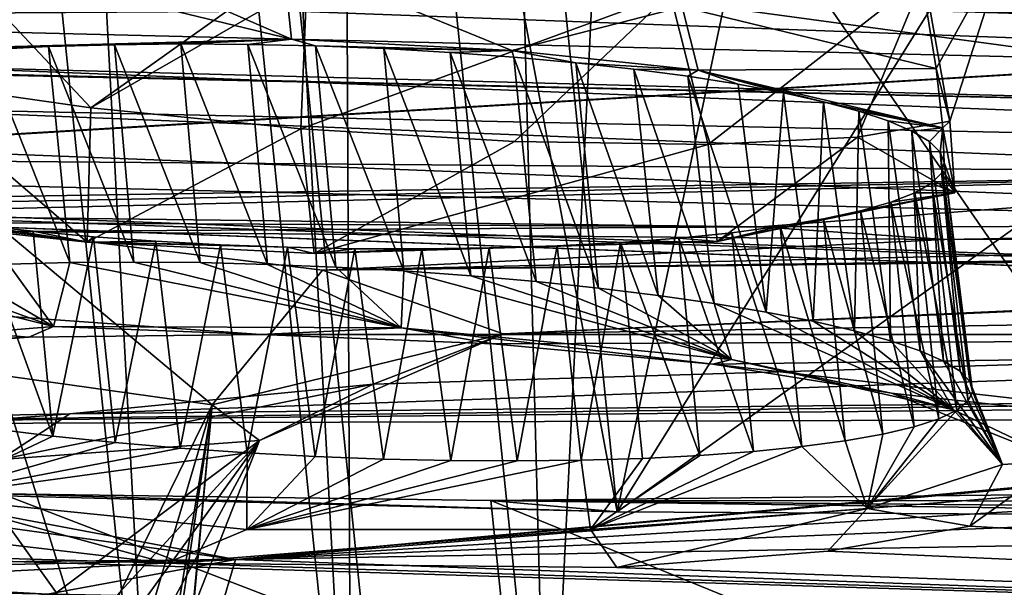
# Model space of a CAD drawing. Header units: metres. Extents: x -147 to 294, y -23 to 81.
# Tile 139 of 256: x 208.17 to 211.32, y 5.69 to 7.5. Entities that reach past the tile are written whole.
import ezdxf

# ---------------------------------------------------------------- set-up
doc = ezdxf.new("R2010")
doc.units = ezdxf.units.M
doc.layers.add('solid_AVA_153', color=7, linetype='CONTINUOUS')

msp = doc.modelspace()

# ---------------------------------------------------------------- linework, layer by layer
at = {"layer": 'solid_AVA_153'}
for points in [[(210.485992, 17.565121, 267.092926), (214.1241, 17.784563, 267.898804), (213.349136, 4.857448, 264.523773)], [(206.91275, 17.6693, 270.939789), (207.975296, 7.126532, 267.863281), (222.109406, 7.973817, 270.554962)], [(209.518448, 17.511387, 266.856689), (210.485992, 17.565121, 267.092926), (209.857651, 4.68863, 263.687286)], [(210.485992, 17.565121, 267.092926), (213.349136, 4.857448, 264.523773), (209.857651, 4.68863, 263.687286)], [(209.200348, 11.07071, 265.147034), (209.518448, 17.511387, 266.856689), (209.857651, 4.68863, 263.687286)], [(207.916458, 17.42231, 266.441895), (208.542435, 17.456726, 266.608337), (209.22963, 4.661499, 263.523224)], [(209.22963, 4.661499, 263.523224), (208.542435, 17.456726, 266.608337), (209.200348, 11.07071, 265.147034)], [(207.916458, 17.42231, 266.441895), (208.603088, 4.635914, 263.353302), (207.291779, 17.388544, 266.270386)], [(207.916458, 17.42231, 266.441895), (209.22963, 4.661499, 263.523224), (208.603088, 4.635914, 263.353302)], [(207.291779, 17.388544, 266.270386), (208.603088, 4.635914, 263.353302), (200.473083, 4.58493, 259.966278)], [(208.91925, 12.12389, 263.249237), (206.57489, 6.023056, 260.103271), (208.397827, 12.134464, 262.973785)], [(207.616394, 12.112623, 262.536255), (208.397827, 12.134464, 262.973785), (206.57489, 6.023056, 260.103271)], [(208.91925, 12.12389, 263.249237), (210.078873, 5.931274, 262.041626), (206.57489, 6.023056, 260.103271)], [(209.443634, 12.114841, 263.519623), (210.078873, 5.931274, 262.041626), (208.91925, 12.12389, 263.249237)], [(211.219727, 11.343479, 264.170929), (210.078873, 5.931274, 262.041626), (209.443634, 12.114841, 263.519623)], [(211.219727, 11.343479, 264.170929), (213.011871, 10.641547, 264.778595), (210.078873, 5.931274, 262.041626)], [(209.200348, 11.07071, 265.147034), (209.857651, 4.68863, 263.687286), (209.22963, 4.661499, 263.523224)], [(213.359482, 8.275741, 264.258545), (210.078873, 5.931274, 262.041626), (213.011871, 10.641547, 264.778595)], [(213.011871, 10.641547, 264.778595), (210.885132, 10.531637, 264.298706), (212.596954, 4.874159, 263.250824)], [(210.885132, 10.531637, 264.298706), (208.7677, 10.432701, 263.776947), (212.596954, 4.874159, 263.250824)], [(200.681549, 10.346889, 260.555847), (209.356186, 4.718494, 262.470093), (208.7677, 10.432701, 263.776947)], [(208.7677, 10.432701, 263.776947), (209.356186, 4.718494, 262.470093), (212.596954, 4.874159, 263.250824)], [(200.681549, 10.346889, 260.555847), (201.245712, 4.63292, 259.237183), (209.356186, 4.718494, 262.470093)], [(207.205582, 8.539652, 214.463821), (214.191162, 8.646174, 213.174728), (218.137177, 7.322718, 219.533096)], [(208.205078, 8.287178, 215.437988), (207.205582, 8.539652, 214.463821), (218.137177, 7.322718, 219.533096)], [(208.205078, 8.287178, 215.437988), (218.137177, 7.322718, 219.533096), (217.574936, 7.338714, 219.41893)], [(208.431274, 7.980337, 216.848099), (208.205078, 8.287178, 215.437988), (217.574936, 7.338714, 219.41893)], [(213.359482, 8.275741, 264.258545), (213.707169, 5.910034, 263.738312), (210.078873, 5.931274, 262.041626)], [(207.759125, 7.745343, 218.119354), (208.431274, 7.980337, 216.848099), (217.574936, 7.338714, 219.41893)], [(207.871536, 7.121354, 267.835388), (222.109406, 7.973817, 270.554962), (207.975296, 7.126532, 267.863281)], [(207.871536, 7.121354, 267.835388), (208.613525, 4.731542, 266.393921), (222.109406, 7.973817, 270.554962)], [(222.631927, 5.539927, 269.080383), (222.109406, 7.973817, 270.554962), (208.613525, 4.731542, 266.393921)], [(210.28685, 7.544657, 225.376541), (211.097595, 7.347083, 226.39183), (211.002945, 7.934401, 226.07077)], [(211.097595, 7.347083, 226.39183), (211.329712, 7.767159, 227.179321), (211.002945, 7.934401, 226.07077)], [(211.382004, 7.913745, 228.128357), (210.432037, 7.540394, 232.711121), (212.781616, 7.222059, 234.943909)], [(217.574936, 7.338714, 219.41893), (216.157761, 7.267313, 219.747482), (199.36293, 7.889551, 219.927658)], [(200.218781, 7.657107, 220.776886), (199.36293, 7.889551, 219.927658), (216.157761, 7.267313, 219.747482)], [(206.447891, 7.669873, 218.77565), (217.574936, 7.338714, 219.41893), (199.36293, 7.889551, 219.927658)], [(207.825714, 7.831756, 229.481918), (208.398071, 7.221528, 229.26535), (207.785431, 7.309487, 228.991806)], [(209.093063, 7.71727, 229.728012), (208.398071, 7.221528, 229.26535), (207.825714, 7.831756, 229.481918)], [(211.1409, 7.179682, 227.715912), (211.059097, 7.642534, 228.325684), (211.329712, 7.767159, 227.179321)], [(211.097595, 7.347083, 226.39183), (211.1409, 7.179682, 227.715912), (211.329712, 7.767159, 227.179321)], [(206.447891, 7.669873, 218.77565), (207.759125, 7.745343, 218.119354), (217.574936, 7.338714, 219.41893)], [(207.709259, 7.762966, 225.513733), (207.752472, 7.40695, 225.437088), (209.038818, 7.441642, 224.976791)], [(208.330887, 7.750233, 225.168472), (207.709259, 7.762966, 225.513733), (209.038818, 7.441642, 224.976791)], [(208.330887, 7.750233, 225.168472), (209.038818, 7.441642, 224.976791), (209.011169, 7.704135, 225.031937)], [(209.087311, 7.618335, 229.608826), (208.398071, 7.221528, 229.26535), (209.093063, 7.71727, 229.728012)], [(209.011169, 7.704135, 225.031937), (209.038818, 7.441642, 224.976791), (209.742752, 7.405471, 225.069824)], [(210.28685, 7.544657, 225.376541), (209.011169, 7.704135, 225.031937), (209.742752, 7.405471, 225.069824)], [(200.218781, 7.657107, 220.776886), (216.157761, 7.267313, 219.747482), (215.200211, 7.061066, 220.83757)], [(200.491837, 7.373626, 222.16098), (200.218781, 7.657107, 220.776886), (215.200211, 7.061066, 220.83757)], [(210.369751, 7.105241, 228.853317), (210.247833, 7.587339, 229.21582), (211.059097, 7.642534, 228.325684)], [(210.846054, 7.12783, 228.342865), (210.369751, 7.105241, 228.853317), (211.059097, 7.642534, 228.325684)], [(211.1409, 7.179682, 227.715912), (210.846054, 7.12783, 228.342865), (211.059097, 7.642534, 228.325684)], [(209.087311, 7.618335, 229.608826), (209.068985, 7.155028, 229.338333), (208.398071, 7.221528, 229.26535)], [(210.247833, 7.587339, 229.21582), (209.068985, 7.155028, 229.338333), (209.087311, 7.618335, 229.608826)], [(209.75058, 7.114283, 229.199982), (209.068985, 7.155028, 229.338333), (210.247833, 7.587339, 229.21582)], [(210.369751, 7.105241, 228.853317), (209.75058, 7.114283, 229.199982), (210.247833, 7.587339, 229.21582)], [(203.461639, 7.560935, 234.247452), (202.789398, 7.490273, 234.993439), (210.432037, 7.540394, 232.711121)], [(202.789398, 7.490273, 234.993439), (212.781616, 7.222059, 234.943909), (210.432037, 7.540394, 232.711121)], [(210.28685, 7.544657, 225.376541), (209.742752, 7.405471, 225.069824), (210.337799, 7.341916, 225.356415)], [(210.28685, 7.544657, 225.376541), (210.337799, 7.341916, 225.356415), (211.097595, 7.347083, 226.39183)], [(200.853607, 7.494088, 235.718567), (200.343933, 7.113764, 238.669327), (212.796982, 7.013121, 236.658264)], [(200.853607, 7.494088, 235.718567), (212.796982, 7.013121, 236.658264), (212.781616, 7.222059, 234.943909)], [(201.84787, 7.466095, 235.52095), (200.853607, 7.494088, 235.718567), (212.781616, 7.222059, 234.943909)], [(202.789398, 7.490273, 234.993439), (201.84787, 7.466095, 235.52095), (212.781616, 7.222059, 234.943909)], [(209.038818, 7.441642, 224.976791), (207.752472, 7.40695, 225.437088), (208.473618, 7.423414, 225.190643)], [(207.752472, 7.40695, 225.437088), (208.262787, 7.417318, 225.268692), (208.473618, 7.423414, 225.190643)], [(208.473618, 7.423414, 225.190643), (208.262787, 7.417318, 225.268692), (208.535507, 6.72912, 225.014603)], [(209.038818, 7.441642, 224.976791), (208.473618, 7.423414, 225.190643), (208.685684, 7.425866, 225.135147)], [(208.685684, 7.425866, 225.135147), (208.473618, 7.423414, 225.190643), (208.746933, 6.727209, 224.957764)], [(208.473618, 7.423414, 225.190643), (208.535507, 6.72912, 225.014603), (208.746933, 6.727209, 224.957764)], [(209.038818, 7.441642, 224.976791), (208.685684, 7.425866, 225.135147), (208.898941, 7.424666, 225.102234)], [(208.685684, 7.425866, 225.135147), (208.746933, 6.727209, 224.957764), (208.962662, 6.721842, 224.923035)], [(208.898941, 7.424666, 225.102234), (208.685684, 7.425866, 225.135147), (208.962662, 6.721842, 224.923035)], [(209.038818, 7.441642, 224.976791), (208.898941, 7.424666, 225.102234), (209.115967, 7.41964, 225.092499)], [(208.898941, 7.424666, 225.102234), (208.962662, 6.721842, 224.923035), (209.180496, 6.712975, 224.910858)], [(209.115967, 7.41964, 225.092499), (208.898941, 7.424666, 225.102234), (209.180496, 6.712975, 224.910858)], [(209.742752, 7.405471, 225.069824), (209.038818, 7.441642, 224.976791), (209.115967, 7.41964, 225.092499)], [(207.752472, 7.40695, 225.437088), (208.059875, 7.406862, 225.372223), (208.262787, 7.417318, 225.268692)], [(208.262787, 7.417318, 225.268692), (208.059875, 7.406862, 225.372223), (208.330627, 6.727586, 225.093002)], [(208.059875, 7.406862, 225.372223), (208.135345, 6.722515, 225.191849), (208.330627, 6.727586, 225.093002)], [(208.262787, 7.417318, 225.268692), (208.330627, 6.727586, 225.093002), (208.535507, 6.72912, 225.014603)], [(209.115967, 7.41964, 225.092499), (209.180496, 6.712975, 224.910858), (209.397888, 6.700734, 224.921249)], [(209.334091, 7.410972, 225.105392), (209.115967, 7.41964, 225.092499), (209.397888, 6.700734, 224.921249)], [(209.742752, 7.405471, 225.069824), (209.115967, 7.41964, 225.092499), (209.334091, 7.410972, 225.105392)], [(209.334091, 7.410972, 225.105392), (209.397888, 6.700734, 224.921249), (209.612015, 6.685398, 224.953888)], [(209.545502, 7.399175, 225.139313), (209.334091, 7.410972, 225.105392), (209.612015, 6.685398, 224.953888)], [(209.742752, 7.405471, 225.069824), (209.334091, 7.410972, 225.105392), (209.545502, 7.399175, 225.139313)], [(209.742752, 7.405471, 225.069824), (209.545502, 7.399175, 225.139313), (209.749329, 7.384165, 225.194839)], [(209.545502, 7.399175, 225.139313), (209.612015, 6.685398, 224.953888), (209.819748, 6.667166, 225.00824)], [(209.749329, 7.384165, 225.194839), (209.545502, 7.399175, 225.139313), (209.819748, 6.667166, 225.00824)], [(209.742752, 7.405471, 225.069824), (209.749329, 7.384165, 225.194839), (209.946411, 7.366023, 225.271408)], [(210.337799, 7.341916, 225.356415), (209.742752, 7.405471, 225.069824), (209.946411, 7.366023, 225.271408)], [(199.85556, 7.176807, 223.485275), (200.491837, 7.373626, 222.16098), (215.078384, 6.80162, 222.256088)], [(200.491837, 7.373626, 222.16098), (215.200211, 7.061066, 220.83757), (215.078384, 6.80162, 222.256088)], [(209.749329, 7.384165, 225.194839), (209.819748, 6.667166, 225.00824), (210.019211, 6.646209, 225.083527)], [(209.946411, 7.366023, 225.271408), (209.749329, 7.384165, 225.194839), (210.019211, 6.646209, 225.083527)], [(209.946411, 7.366023, 225.271408), (210.019211, 6.646209, 225.083527), (210.209518, 6.622775, 225.178955)], [(210.1315, 7.345481, 225.365479), (209.946411, 7.366023, 225.271408), (210.209518, 6.622775, 225.178955)], [(210.337799, 7.341916, 225.356415), (209.946411, 7.366023, 225.271408), (210.1315, 7.345481, 225.365479)], [(210.1315, 7.345481, 225.365479), (210.209518, 6.622775, 225.178955), (210.389038, 6.597037, 225.293823)], [(210.304199, 7.322524, 225.477158), (210.1315, 7.345481, 225.365479), (210.389038, 6.597037, 225.293823)], [(210.337799, 7.341916, 225.356415), (210.1315, 7.345481, 225.365479), (210.304199, 7.322524, 225.477158)], [(210.337799, 7.341916, 225.356415), (210.304199, 7.322524, 225.477158), (210.464935, 7.297165, 225.606323)], [(211.097595, 7.347083, 226.39183), (210.337799, 7.341916, 225.356415), (211.118332, 7.158269, 226.365494)], [(210.337799, 7.341916, 225.356415), (210.464935, 7.297165, 225.606323), (210.60968, 7.270151, 225.749023)], [(210.337799, 7.341916, 225.356415), (210.60968, 7.270151, 225.749023), (210.738083, 7.241509, 225.905121)], [(211.118332, 7.158269, 226.365494), (210.337799, 7.341916, 225.356415), (210.738083, 7.241509, 225.905121)], [(211.097595, 7.347083, 226.39183), (211.118332, 7.158269, 226.365494), (211.1409, 7.179682, 227.715912)], [(207.785431, 7.309487, 228.991806), (208.386398, 6.792683, 229.132675), (207.805115, 6.855103, 228.847473)], [(207.785431, 7.309487, 228.991806), (208.398071, 7.221528, 229.26535), (208.386398, 6.792683, 229.132675)], [(210.304199, 7.322524, 225.477158), (210.389038, 6.597037, 225.293823), (210.554733, 6.569329, 225.426559)], [(210.464935, 7.297165, 225.606323), (210.304199, 7.322524, 225.477158), (210.554733, 6.569329, 225.426559)], [(210.60968, 7.270151, 225.749023), (210.464935, 7.297165, 225.606323), (210.554733, 6.569329, 225.426559)], [(210.60968, 7.270151, 225.749023), (210.554733, 6.569329, 225.426559), (210.704285, 6.540062, 225.575272)], [(210.738083, 7.241509, 225.905121), (210.60968, 7.270151, 225.749023), (210.704285, 6.540062, 225.575272)], [(210.738083, 7.241509, 225.905121), (210.704285, 6.540062, 225.575272), (210.836716, 6.50948, 225.738708)], [(210.850571, 7.211212, 226.074692), (210.738083, 7.241509, 225.905121), (210.836716, 6.50948, 225.738708)], [(211.118332, 7.158269, 226.365494), (210.738083, 7.241509, 225.905121), (210.850571, 7.211212, 226.074692)], [(208.398071, 7.221528, 229.26535), (209.068985, 7.155028, 229.338333), (208.386398, 6.792683, 229.132675)], [(210.850571, 7.211212, 226.074692), (210.836716, 6.50948, 225.738708), (210.951218, 6.477758, 225.915802)], [(210.944321, 7.1799, 226.254196), (210.850571, 7.211212, 226.074692), (210.951218, 6.477758, 225.915802)], [(211.118332, 7.158269, 226.365494), (210.850571, 7.211212, 226.074692), (210.944321, 7.1799, 226.254196)], [(199.85556, 7.176807, 223.485275), (215.797318, 6.590798, 223.449158), (199.687378, 7.160552, 223.645233)], [(199.85556, 7.176807, 223.485275), (215.078384, 6.80162, 222.256088), (215.797318, 6.590798, 223.449158)], [(211.1409, 7.179682, 227.715912), (211.157104, 6.950128, 227.666428), (210.846054, 7.12783, 228.342865)], [(210.944321, 7.1799, 226.254196), (210.951218, 6.477758, 225.915802), (211.046265, 6.44534, 226.103989)], [(211.019424, 7.147442, 226.444397), (210.944321, 7.1799, 226.254196), (211.046265, 6.44534, 226.103989)], [(211.118332, 7.158269, 226.365494), (210.944321, 7.1799, 226.254196), (211.019424, 7.147442, 226.444397)], [(211.1409, 7.179682, 227.715912), (211.118332, 7.158269, 226.365494), (211.157104, 6.950128, 227.666428)], [(216.438309, 6.523968, 223.849457), (217.153473, 6.497873, 224.030807), (199.687378, 7.160552, 223.645233)], [(208.94046, 6.497235, 224.581436), (199.687378, 7.160552, 223.645233), (217.153473, 6.497873, 224.030807)], [(215.797318, 6.590798, 223.449158), (216.438309, 6.523968, 223.849457), (199.687378, 7.160552, 223.645233)], [(208.94046, 6.497235, 224.581436), (208.200256, 6.488728, 224.773544), (199.687378, 7.160552, 223.645233)], [(207.56163, 6.442197, 225.18251), (199.687378, 7.160552, 223.645233), (208.200256, 6.488728, 224.773544)], [(209.068985, 7.155028, 229.338333), (209.110947, 6.756514, 229.232452), (208.386398, 6.792683, 229.132675)], [(209.75058, 7.114283, 229.199982), (209.110947, 6.756514, 229.232452), (209.068985, 7.155028, 229.338333)], [(211.118332, 7.158269, 226.365494), (211.019424, 7.147442, 226.444397), (211.075867, 7.113979, 226.644424)], [(211.019424, 7.147442, 226.444397), (211.046265, 6.44534, 226.103989), (211.120667, 6.412679, 226.300705)], [(211.075867, 7.113979, 226.644424), (211.019424, 7.147442, 226.444397), (211.120667, 6.412679, 226.300705)], [(211.118332, 7.158269, 226.365494), (211.075867, 7.113979, 226.644424), (211.110687, 7.080531, 226.848328)], [(211.118332, 7.158269, 226.365494), (211.110687, 7.080531, 226.848328), (211.123169, 7.04704, 227.056503)], [(211.157104, 6.950128, 227.666428), (211.118332, 7.158269, 226.365494), (211.123169, 7.04704, 227.056503)], [(206.515991, 6.912745, 238.255661), (212.796982, 7.013121, 236.658264), (200.343933, 7.113764, 238.669327)], [(207.29454, 4.67869, 266.032623), (208.613525, 4.731542, 266.393921), (207.871536, 7.121354, 267.835388)], [(210.369751, 7.105241, 228.853317), (209.110947, 6.756514, 229.232452), (209.75058, 7.114283, 229.199982)], [(210.846054, 7.12783, 228.342865), (210.398224, 6.794889, 228.772049), (210.369751, 7.105241, 228.853317)], [(210.846054, 7.12783, 228.342865), (211.157104, 6.950128, 227.666428), (210.398224, 6.794889, 228.772049)], [(211.075867, 7.113979, 226.644424), (211.120667, 6.412679, 226.300705), (211.173599, 6.380061, 226.504166)], [(211.110687, 7.080531, 226.848328), (211.075867, 7.113979, 226.644424), (211.173599, 6.380061, 226.504166)], [(210.369751, 7.105241, 228.853317), (210.398224, 6.794889, 228.772049), (209.110947, 6.756514, 229.232452)], [(211.110687, 7.080531, 226.848328), (211.173599, 6.380061, 226.504166), (211.204514, 6.347744, 226.712479)], [(211.123169, 7.04704, 227.056503), (211.110687, 7.080531, 226.848328), (211.204514, 6.347744, 226.712479)], [(211.114136, 7.013566, 227.268448), (211.123169, 7.04704, 227.056503), (211.213257, 6.316069, 226.923569)], [(211.157104, 6.950128, 227.666428), (211.123169, 7.04704, 227.056503), (211.114136, 7.013566, 227.268448)], [(211.123169, 7.04704, 227.056503), (211.204514, 6.347744, 226.712479), (211.213257, 6.316069, 226.923569)], [(206.515991, 6.912745, 238.255661), (206.939575, 6.899435, 238.269974), (212.796982, 7.013121, 236.658264)], [(206.939575, 6.899435, 238.269974), (207.346329, 6.880644, 238.337662), (212.796982, 7.013121, 236.658264)], [(207.346329, 6.880644, 238.337662), (210.535675, 6.841887, 238.208374), (212.796982, 7.013121, 236.658264)], [(210.535675, 6.841887, 238.208374), (213.716721, 6.845495, 238.093292), (212.796982, 7.013121, 236.658264)], [(211.082947, 6.981274, 227.476868), (211.114136, 7.013566, 227.268448), (211.199677, 6.285414, 227.134933)], [(211.157104, 6.950128, 227.666428), (211.114136, 7.013566, 227.268448), (211.082947, 6.981274, 227.476868)], [(211.114136, 7.013566, 227.268448), (211.213257, 6.316069, 226.923569), (211.199677, 6.285414, 227.134933)], [(211.0289, 6.950218, 227.681427), (211.082947, 6.981274, 227.476868), (211.163818, 6.25609, 227.34404)], [(211.157104, 6.950128, 227.666428), (211.082947, 6.981274, 227.476868), (211.0289, 6.950218, 227.681427)], [(211.082947, 6.981274, 227.476868), (211.199677, 6.285414, 227.134933), (211.163818, 6.25609, 227.34404)], [(210.398224, 6.794889, 228.772049), (211.157104, 6.950128, 227.666428), (210.738159, 6.866916, 228.255051)], [(211.157104, 6.950128, 227.666428), (210.85614, 6.892575, 228.073578), (210.738159, 6.866916, 228.255051)], [(211.157104, 6.950128, 227.666428), (210.952759, 6.920336, 227.882431), (210.85614, 6.892575, 228.073578)], [(210.952759, 6.920336, 227.882431), (211.0289, 6.950218, 227.681427), (211.106262, 6.228489, 227.548355)], [(211.157104, 6.950128, 227.666428), (211.0289, 6.950218, 227.681427), (210.952759, 6.920336, 227.882431)], [(211.0289, 6.950218, 227.681427), (211.163818, 6.25609, 227.34404), (211.106262, 6.228489, 227.548355)], [(210.85614, 6.892575, 228.073578), (210.952759, 6.920336, 227.882431), (211.027405, 6.202844, 227.746216)], [(210.952759, 6.920336, 227.882431), (211.106262, 6.228489, 227.548355), (211.027405, 6.202844, 227.746216)], [(210.738159, 6.866916, 228.255051), (210.85614, 6.892575, 228.073578), (210.927368, 6.17922, 227.936401)], [(210.85614, 6.892575, 228.073578), (211.027405, 6.202844, 227.746216), (210.927368, 6.17922, 227.936401)], [(207.738617, 6.856283, 238.459076), (210.535675, 6.841887, 238.208374), (207.346329, 6.880644, 238.337662)], [(208.124695, 6.826305, 238.635406), (210.535675, 6.841887, 238.208374), (207.738617, 6.856283, 238.459076)], [(207.805115, 6.855103, 228.847473), (208.386398, 6.792683, 229.132675), (208.031952, 6.847083, 228.850571)], [(210.398224, 6.794889, 228.772049), (210.738159, 6.866916, 228.255051), (210.599686, 6.843372, 228.426697)], [(210.599686, 6.843372, 228.426697), (210.738159, 6.866916, 228.255051), (210.807251, 6.157948, 228.116638)], [(210.738159, 6.866916, 228.255051), (210.927368, 6.17922, 227.936401), (210.807251, 6.157948, 228.116638)], [(208.785797, 6.273145, 240.387497), (208.124695, 6.826305, 238.635406), (207.754242, 6.418249, 239.246368)], [(208.031952, 6.847083, 228.850571), (208.276443, 6.172906, 228.796799), (208.086136, 6.196191, 228.701233)], [(208.031952, 6.847083, 228.850571), (208.213364, 6.82731, 228.941315), (208.276443, 6.172906, 228.796799)], [(208.386398, 6.792683, 229.132675), (208.213364, 6.82731, 228.941315), (208.031952, 6.847083, 228.850571)], [(211.125153, 6.801178, 238.507629), (210.535675, 6.841887, 238.208374), (208.124695, 6.826305, 238.635406)], [(209.138031, 6.703126, 239.529037), (211.125153, 6.801178, 238.507629), (208.124695, 6.826305, 238.635406)], [(208.785797, 6.273145, 240.387497), (209.138031, 6.703126, 239.529037), (208.124695, 6.826305, 238.635406)], [(208.213364, 6.82731, 228.941315), (208.406189, 6.809944, 229.015427), (208.276443, 6.172906, 228.796799)], [(208.386398, 6.792683, 229.132675), (208.406189, 6.809944, 229.015427), (208.213364, 6.82731, 228.941315)], [(210.398224, 6.794889, 228.772049), (210.599686, 6.843372, 228.426697), (210.444946, 6.822906, 228.581696)], [(210.444946, 6.822906, 228.581696), (210.599686, 6.843372, 228.426697), (210.668884, 6.139398, 228.284256)], [(211.125153, 6.801178, 238.507629), (213.716721, 6.845495, 238.093292), (210.535675, 6.841887, 238.208374)], [(210.599686, 6.843372, 228.426697), (210.807251, 6.157948, 228.116638), (210.668884, 6.139398, 228.284256)], [(211.125153, 6.801178, 238.507629), (213.909943, 6.828198, 238.251389), (213.716721, 6.845495, 238.093292)], [(211.125153, 6.801178, 238.507629), (214.118271, 6.813238, 238.393585), (213.909943, 6.828198, 238.251389)], [(208.406189, 6.809944, 229.015427), (208.475967, 6.152245, 228.872284), (208.276443, 6.172906, 228.796799)], [(208.386398, 6.792683, 229.132675), (208.605774, 6.795658, 229.069458), (208.406189, 6.809944, 229.015427)], [(208.386398, 6.792683, 229.132675), (208.812424, 6.784474, 229.103165), (208.605774, 6.795658, 229.069458)], [(208.386398, 6.792683, 229.132675), (209.025848, 6.776366, 229.116806), (208.812424, 6.784474, 229.103165)], [(208.386398, 6.792683, 229.132675), (209.110947, 6.756514, 229.232452), (209.025848, 6.776366, 229.116806)], [(208.406189, 6.809944, 229.015427), (208.605774, 6.795658, 229.069458), (208.475967, 6.152245, 228.872284)], [(208.605774, 6.795658, 229.069458), (208.683624, 6.134448, 228.926819), (208.475967, 6.152245, 228.872284)], [(208.605774, 6.795658, 229.069458), (208.812424, 6.784474, 229.103165), (208.683624, 6.134448, 228.926819)], [(210.398224, 6.794889, 228.772049), (209.670105, 6.774241, 229.019135), (209.110947, 6.756514, 229.232452)], [(209.138031, 6.703126, 239.529037), (214.118271, 6.813238, 238.393585), (211.125153, 6.801178, 238.507629)], [(214.943893, 6.779706, 238.759323), (214.118271, 6.813238, 238.393585), (209.138031, 6.703126, 239.529037)], [(210.398224, 6.794889, 228.772049), (209.886978, 6.780883, 228.940582), (209.670105, 6.774241, 229.019135)], [(209.715012, 6.499611, 241.309937), (220.912903, 6.692631, 241.171143), (216.556351, 6.799741, 238.783661)], [(209.715012, 6.499611, 241.309937), (216.556351, 6.799741, 238.783661), (215.865601, 6.77881, 238.875183)], [(210.398224, 6.794889, 228.772049), (210.08934, 6.791814, 228.837448), (209.886978, 6.780883, 228.940582)], [(210.08934, 6.791814, 228.837448), (209.963776, 6.096346, 228.789444), (209.886978, 6.780883, 228.940582)], [(210.08934, 6.791814, 228.837448), (210.15921, 6.10205, 228.690842), (209.963776, 6.096346, 228.789444)], [(210.08934, 6.791814, 228.837448), (210.275314, 6.805826, 228.717834), (210.343109, 6.111231, 228.572998)], [(210.398224, 6.794889, 228.772049), (210.275314, 6.805826, 228.717834), (210.08934, 6.791814, 228.837448)], [(210.08934, 6.791814, 228.837448), (210.343109, 6.111231, 228.572998), (210.15921, 6.10205, 228.690842)], [(210.275314, 6.805826, 228.717834), (210.444946, 6.822906, 228.581696), (210.513657, 6.123749, 228.437027)], [(210.398224, 6.794889, 228.772049), (210.444946, 6.822906, 228.581696), (210.275314, 6.805826, 228.717834)], [(210.275314, 6.805826, 228.717834), (210.513657, 6.123749, 228.437027), (210.343109, 6.111231, 228.572998)], [(210.444946, 6.822906, 228.581696), (210.668884, 6.139398, 228.284256), (210.513657, 6.123749, 228.437027)], [(208.812424, 6.784474, 229.103165), (208.897552, 6.119663, 228.959671), (208.683624, 6.134448, 228.926819)], [(208.812424, 6.784474, 229.103165), (209.025848, 6.776366, 229.116806), (208.897552, 6.119663, 228.959671)], [(209.025848, 6.776366, 229.116806), (209.114792, 6.108068, 228.970291), (208.897552, 6.119663, 228.959671)], [(209.025848, 6.776366, 229.116806), (209.24054, 6.771897, 229.107666), (209.114792, 6.108068, 228.970291)], [(209.110947, 6.756514, 229.232452), (209.24054, 6.771897, 229.107666), (209.025848, 6.776366, 229.116806)], [(209.110947, 6.756514, 229.232452), (209.670105, 6.774241, 229.019135), (209.454651, 6.77125, 229.074829)], [(209.110947, 6.756514, 229.232452), (209.454651, 6.77125, 229.074829), (209.24054, 6.771897, 229.107666)], [(209.24054, 6.771897, 229.107666), (209.332443, 6.099908, 228.958344), (209.114792, 6.108068, 228.970291)], [(214.943893, 6.779706, 238.759323), (209.138031, 6.703126, 239.529037), (215.865601, 6.77881, 238.875183)], [(209.138031, 6.703126, 239.529037), (209.715012, 6.499611, 241.309937), (215.865601, 6.77881, 238.875183)], [(209.24054, 6.771897, 229.107666), (209.454651, 6.77125, 229.074829), (209.332443, 6.099908, 228.958344)], [(209.454651, 6.77125, 229.074829), (209.547958, 6.095274, 228.923904), (209.332443, 6.099908, 228.958344)], [(209.454651, 6.77125, 229.074829), (209.670105, 6.774241, 229.019135), (209.547958, 6.095274, 228.923904)], [(209.670105, 6.774241, 229.019135), (209.759171, 6.094096, 228.867432), (209.547958, 6.095274, 228.923904)], [(209.670105, 6.774241, 229.019135), (209.886978, 6.780883, 228.940582), (209.759171, 6.094096, 228.867432)], [(209.886978, 6.780883, 228.940582), (209.963776, 6.096346, 228.789444), (209.759171, 6.094096, 228.867432)], [(208.535507, 6.72912, 225.014603), (208.330627, 6.727586, 225.093002), (209.388504, 6.518858, 224.778885)], [(208.746933, 6.727209, 224.957764), (208.535507, 6.72912, 225.014603), (209.388504, 6.518858, 224.778885)], [(207.781235, 6.701784, 225.445892), (207.62616, 6.686435, 225.598633), (208.278732, 6.523564, 224.955841)], [(207.951599, 6.713874, 225.30986), (207.781235, 6.701784, 225.445892), (208.278732, 6.523564, 224.955841)], [(208.135345, 6.722515, 225.191849), (207.951599, 6.713874, 225.30986), (208.278732, 6.523564, 224.955841)], [(208.135345, 6.722515, 225.191849), (208.278732, 6.523564, 224.955841), (208.330627, 6.727586, 225.093002)], [(208.330627, 6.727586, 225.093002), (208.278732, 6.523564, 224.955841), (209.388504, 6.518858, 224.778885)], [(208.962662, 6.721842, 224.923035), (208.746933, 6.727209, 224.957764), (209.388504, 6.518858, 224.778885)], [(208.785797, 6.273145, 240.387497), (209.715012, 6.499611, 241.309937), (209.138031, 6.703126, 239.529037)], [(209.180496, 6.712975, 224.910858), (208.962662, 6.721842, 224.923035), (209.388504, 6.518858, 224.778885)], [(209.397888, 6.700734, 224.921249), (209.180496, 6.712975, 224.910858), (209.388504, 6.518858, 224.778885)], [(209.397888, 6.700734, 224.921249), (209.388504, 6.518858, 224.778885), (210.443497, 6.4178, 225.158417)], [(209.612015, 6.685398, 224.953888), (209.397888, 6.700734, 224.921249), (210.443497, 6.4178, 225.158417)], [(207.62616, 6.686435, 225.598633), (207.414169, 6.452441, 225.664276), (208.278732, 6.523564, 224.955841)], [(209.299103, 6.339558, 242.902924), (208.330444, 6.243985, 243.965012), (220.912903, 6.692631, 241.171143)], [(215.647949, 6.322869, 243.599243), (220.912903, 6.692631, 241.171143), (208.330444, 6.243985, 243.965012)], [(209.715012, 6.499611, 241.309937), (209.299103, 6.339558, 242.902924), (220.912903, 6.692631, 241.171143)], [(209.819748, 6.667166, 225.00824), (209.612015, 6.685398, 224.953888), (210.443497, 6.4178, 225.158417)], [(210.019211, 6.646209, 225.083527), (209.819748, 6.667166, 225.00824), (210.443497, 6.4178, 225.158417)], [(210.209518, 6.622775, 225.178955), (210.019211, 6.646209, 225.083527), (210.443497, 6.4178, 225.158417)], [(210.389038, 6.597037, 225.293823), (210.209518, 6.622775, 225.178955), (210.443497, 6.4178, 225.158417)], [(210.389038, 6.597037, 225.293823), (210.443497, 6.4178, 225.158417), (211.152832, 6.257319, 226.022736)], [(210.554733, 6.569329, 225.426559), (210.389038, 6.597037, 225.293823), (211.152832, 6.257319, 226.022736)], [(210.704285, 6.540062, 225.575272), (210.554733, 6.569329, 225.426559), (211.152832, 6.257319, 226.022736)], [(210.836716, 6.50948, 225.738708), (210.704285, 6.540062, 225.575272), (211.152832, 6.257319, 226.022736)], [(207.414169, 6.452441, 225.664276), (208.200256, 6.488728, 224.773544), (208.278732, 6.523564, 224.955841)], [(208.278732, 6.523564, 224.955841), (208.200256, 6.488728, 224.773544), (208.94046, 6.497235, 224.581436)], [(209.388504, 6.518858, 224.778885), (208.278732, 6.523564, 224.955841), (208.94046, 6.497235, 224.581436)], [(209.388504, 6.518858, 224.778885), (208.94046, 6.497235, 224.581436), (209.681274, 6.468207, 224.624039)], [(209.388504, 6.518858, 224.778885), (209.681274, 6.468207, 224.624039), (210.384094, 6.40305, 224.901199)], [(210.443497, 6.4178, 225.158417), (209.388504, 6.518858, 224.778885), (210.384094, 6.40305, 224.901199)], [(210.951218, 6.477758, 225.915802), (210.836716, 6.50948, 225.738708), (211.152832, 6.257319, 226.022736)], [(207.414169, 6.452441, 225.664276), (207.56163, 6.442197, 225.18251), (208.200256, 6.488728, 224.773544)], [(208.785797, 6.273145, 240.387497), (208.936737, 6.159481, 241.953278), (209.715012, 6.499611, 241.309937)], [(208.936737, 6.159481, 241.953278), (209.299103, 6.339558, 242.902924), (209.715012, 6.499611, 241.309937)], [(209.681274, 6.468207, 224.624039), (208.94046, 6.497235, 224.581436), (217.153473, 6.497873, 224.030807)], [(210.384094, 6.40305, 224.901199), (209.681274, 6.468207, 224.624039), (217.153473, 6.497873, 224.030807)], [(210.384094, 6.40305, 224.901199), (217.153473, 6.497873, 224.030807), (218.821426, 5.443501, 231.114441)], [(211.046265, 6.44534, 226.103989), (210.951218, 6.477758, 225.915802), (211.152832, 6.257319, 226.022736)], [(208.211899, 5.534763, 239.839325), (207.754242, 6.418249, 239.246368), (207.951935, 5.569791, 239.583038)], [(208.408859, 5.504632, 240.11348), (207.754242, 6.418249, 239.246368), (208.211899, 5.534763, 239.839325)], [(208.785797, 6.273145, 240.387497), (207.754242, 6.418249, 239.246368), (208.408859, 5.504632, 240.11348)], [(210.443497, 6.4178, 225.158417), (210.384094, 6.40305, 224.901199), (210.954498, 6.310718, 225.375549)], [(211.152832, 6.257319, 226.022736), (210.443497, 6.4178, 225.158417), (210.954498, 6.310718, 225.375549)], [(211.046265, 6.44534, 226.103989), (211.152832, 6.257319, 226.022736), (211.309158, 6.082087, 227.128082)], [(211.120667, 6.412679, 226.300705), (211.046265, 6.44534, 226.103989), (211.309158, 6.082087, 227.128082)], [(210.954498, 6.310718, 225.375549), (210.384094, 6.40305, 224.901199), (218.821426, 5.443501, 231.114441)], [(211.173599, 6.380061, 226.504166), (211.120667, 6.412679, 226.300705), (211.309158, 6.082087, 227.128082)], [(211.204514, 6.347744, 226.712479), (211.173599, 6.380061, 226.504166), (211.309158, 6.082087, 227.128082)], [(215.647949, 6.322869, 243.599243), (208.330444, 6.243985, 243.965012), (206.578171, 6.209558, 244.547272)], [(214.690506, 6.289789, 243.769318), (215.647949, 6.322869, 243.599243), (206.578171, 6.209558, 244.547272)], [(208.10907, 6.098512, 243.35759), (208.330444, 6.243985, 243.965012), (209.299103, 6.339558, 242.902924)], [(208.936737, 6.159481, 241.953278), (208.10907, 6.098512, 243.35759), (209.299103, 6.339558, 242.902924)], [(211.213257, 6.316069, 226.923569), (211.204514, 6.347744, 226.712479), (211.309158, 6.082087, 227.128082)], [(213.767166, 6.232819, 244.267227), (214.690506, 6.289789, 243.769318), (206.578171, 6.209558, 244.547272)], [(211.495911, 6.093994, 226.639084), (210.954498, 6.310718, 225.375549), (218.821426, 5.443501, 231.114441)], [(211.152832, 6.257319, 226.022736), (210.954498, 6.310718, 225.375549), (211.495911, 6.093994, 226.639084)], [(211.199677, 6.285414, 227.134933), (211.213257, 6.316069, 226.923569), (211.309158, 6.082087, 227.128082)], [(208.785797, 6.273145, 240.387497), (208.408859, 5.504632, 240.11348), (208.549896, 5.479384, 240.393982)], [(208.785797, 6.273145, 240.387497), (208.549896, 5.479384, 240.393982), (208.662979, 5.452601, 240.758255)], [(208.785797, 6.273145, 240.387497), (208.704575, 5.419102, 241.384689), (208.639191, 5.405489, 241.775452)], [(208.785797, 6.273145, 240.387497), (208.639191, 5.405489, 241.775452), (208.936737, 6.159481, 241.953278)], [(208.785797, 6.273145, 240.387497), (208.662979, 5.452601, 240.758255), (208.707672, 5.433008, 241.088821)], [(208.785797, 6.273145, 240.387497), (208.707672, 5.433008, 241.088821), (208.704575, 5.419102, 241.384689)], [(211.309158, 6.082087, 227.128082), (211.152832, 6.257319, 226.022736), (211.495911, 6.093994, 226.639084)], [(211.163818, 6.25609, 227.34404), (211.199677, 6.285414, 227.134933), (211.309158, 6.082087, 227.128082)], [(206.578171, 6.209558, 244.547272), (205.524231, 6.242672, 244.399734), (208.859756, 5.778427, 249.703583)], [(205.738571, 5.749127, 250.216797), (208.859756, 5.778427, 249.703583), (205.524231, 6.242672, 244.399734)], [(206.561798, 6.108019, 244.003311), (206.578171, 6.209558, 244.547272), (208.330444, 6.243985, 243.965012)], [(208.10907, 6.098512, 243.35759), (206.561798, 6.108019, 244.003311), (208.330444, 6.243985, 243.965012)], [(213.767166, 6.232819, 244.267227), (206.578171, 6.209558, 244.547272), (208.859756, 5.778427, 249.703583)], [(213.074356, 6.162366, 245.002365), (213.767166, 6.232819, 244.267227), (208.859756, 5.778427, 249.703583)], [(211.163818, 6.25609, 227.34404), (211.309158, 6.082087, 227.128082), (210.877563, 5.941497, 228.156876)], [(211.106262, 6.228489, 227.548355), (211.163818, 6.25609, 227.34404), (210.877563, 5.941497, 228.156876)], [(211.027405, 6.202844, 227.746216), (211.106262, 6.228489, 227.548355), (210.877563, 5.941497, 228.156876)], [(208.086136, 6.196191, 228.701233), (208.276443, 6.172906, 228.796799), (207.865967, 5.977723, 228.616837)], [(210.927368, 6.17922, 227.936401), (211.027405, 6.202844, 227.746216), (210.877563, 5.941497, 228.156876)], [(208.276443, 6.172906, 228.796799), (208.475967, 6.152245, 228.872284), (207.865967, 5.977723, 228.616837)], [(210.807251, 6.157948, 228.116638), (210.927368, 6.17922, 227.936401), (210.877563, 5.941497, 228.156876)], [(208.475967, 6.152245, 228.872284), (208.683624, 6.134448, 228.926819), (207.865967, 5.977723, 228.616837)], [(208.683624, 6.134448, 228.926819), (208.897552, 6.119663, 228.959671), (207.865967, 5.977723, 228.616837)], [(208.936737, 6.159481, 241.953278), (208.23288, 5.39452, 242.600937), (207.923813, 5.399517, 242.928162)], [(208.936737, 6.159481, 241.953278), (207.923813, 5.399517, 242.928162), (208.10907, 6.098512, 243.35759)], [(208.936737, 6.159481, 241.953278), (208.385468, 5.394805, 242.378082), (208.23288, 5.39452, 242.600937)], [(208.936737, 6.159481, 241.953278), (208.525803, 5.397992, 242.105179), (208.385468, 5.394805, 242.378082)], [(208.936737, 6.159481, 241.953278), (208.639191, 5.405489, 241.775452), (208.525803, 5.397992, 242.105179)], [(212.643494, 6.084312, 245.911514), (213.074356, 6.162366, 245.002365), (208.859756, 5.778427, 249.703583)], [(210.668884, 6.139398, 228.284256), (210.877563, 5.941497, 228.156876), (209.993164, 5.874533, 228.834671)], [(210.513657, 6.123749, 228.437027), (210.668884, 6.139398, 228.284256), (209.993164, 5.874533, 228.834671)], [(210.668884, 6.139398, 228.284256), (210.807251, 6.157948, 228.116638), (210.877563, 5.941497, 228.156876)], [(208.897552, 6.119663, 228.959671), (208.896088, 5.875113, 229.009842), (207.865967, 5.977723, 228.616837)], [(208.897552, 6.119663, 228.959671), (209.114792, 6.108068, 228.970291), (208.896088, 5.875113, 229.009842)], [(209.114792, 6.108068, 228.970291), (209.332443, 6.099908, 228.958344), (208.896088, 5.875113, 229.009842)], [(209.332443, 6.099908, 228.958344), (209.547958, 6.095274, 228.923904), (208.896088, 5.875113, 229.009842)], [(209.993164, 5.874533, 228.834671), (209.963776, 6.096346, 228.789444), (210.15921, 6.10205, 228.690842)], [(210.343109, 6.111231, 228.572998), (210.513657, 6.123749, 228.437027), (209.993164, 5.874533, 228.834671)], [(210.15921, 6.10205, 228.690842), (210.343109, 6.111231, 228.572998), (209.993164, 5.874533, 228.834671)], [(212.514175, 6.004914, 246.940063), (212.643494, 6.084312, 245.911514), (208.859756, 5.778427, 249.703583)], [(208.896088, 5.875113, 229.009842), (209.963776, 6.096346, 228.789444), (209.993164, 5.874533, 228.834671)], [(209.759171, 6.094096, 228.867432), (209.963776, 6.096346, 228.789444), (208.896088, 5.875113, 229.009842)], [(209.547958, 6.095274, 228.923904), (209.759171, 6.094096, 228.867432), (208.896088, 5.875113, 229.009842)], [(219.252258, 6.069395, 262.912018), (211.044327, 5.407962, 261.189423), (209.67569, 5.967777, 261.022339)], [(219.252258, 6.069395, 262.912018), (209.67569, 5.967777, 261.022339), (215.763229, 5.963645, 263.224945)], [(210.877563, 5.941497, 228.156876), (211.309158, 6.082087, 227.128082), (211.204697, 5.885105, 228.001205)], [(219.252258, 6.069395, 262.912018), (212.309067, 5.460939, 261.487335), (211.044327, 5.407962, 261.189423)], [(211.204697, 5.885105, 228.001205), (211.495911, 6.093994, 226.639084), (218.821426, 5.443501, 231.114441)], [(211.309158, 6.082087, 227.128082), (211.495911, 6.093994, 226.639084), (211.204697, 5.885105, 228.001205)], [(210.078873, 5.931274, 262.041626), (208.113953, 5.989076, 260.60257), (206.57489, 6.023056, 260.103271)], [(208.113953, 5.989076, 260.60257), (209.738556, 5.363394, 260.866852), (200.052322, 5.436277, 256.619995)], [(202.73349, 5.786012, 230.708176), (201.551025, 5.976125, 229.92012), (218.821426, 5.443501, 231.114441)], [(208.639664, 5.7673, 229.171524), (218.821426, 5.443501, 231.114441), (201.551025, 5.976125, 229.92012)], [(207.379684, 5.915334, 228.472885), (208.639664, 5.7673, 229.171524), (201.551025, 5.976125, 229.92012)], [(207.865967, 5.977723, 228.616837), (208.639664, 5.7673, 229.171524), (207.379684, 5.915334, 228.472885)], [(207.865967, 5.977723, 228.616837), (208.896088, 5.875113, 229.009842), (208.639664, 5.7673, 229.171524)], [(208.113953, 5.989076, 260.60257), (209.67569, 5.967777, 261.022339), (209.738556, 5.363394, 260.866852)], [(210.078873, 5.931274, 262.041626), (209.67569, 5.967777, 261.022339), (208.113953, 5.989076, 260.60257)], [(212.712112, 5.93841, 247.925446), (212.514175, 6.004914, 246.940063), (208.859756, 5.778427, 249.703583)], [(211.044327, 5.407962, 261.189423), (209.738556, 5.363394, 260.866852), (209.67569, 5.967777, 261.022339)], [(214.73645, 5.922807, 263.941711), (215.763229, 5.963645, 263.224945), (209.67569, 5.967777, 261.022339)], [(213.707169, 5.910034, 263.738312), (214.73645, 5.922807, 263.941711), (209.67569, 5.967777, 261.022339)], [(210.078873, 5.931274, 262.041626), (213.707169, 5.910034, 263.738312), (209.67569, 5.967777, 261.022339)], [(213.894333, 5.867179, 249.429138), (212.712112, 5.93841, 247.925446), (208.859756, 5.778427, 249.703583)], [(209.993164, 5.874533, 228.834671), (210.877563, 5.941497, 228.156876), (210.077576, 5.753489, 229.015579)], [(210.877563, 5.941497, 228.156876), (210.751312, 5.805873, 228.574844), (210.077576, 5.753489, 229.015579)], [(210.877563, 5.941497, 228.156876), (211.204697, 5.885105, 228.001205), (210.751312, 5.805873, 228.574844)], [(210.751312, 5.805873, 228.574844), (211.204697, 5.885105, 228.001205), (218.821426, 5.443501, 231.114441)], [(208.896088, 5.875113, 229.009842), (209.993164, 5.874533, 228.834671), (208.639664, 5.7673, 229.171524)], [(209.993164, 5.874533, 228.834671), (210.077576, 5.753489, 229.015579), (208.639664, 5.7673, 229.171524)], [(213.894333, 5.867179, 249.429138), (208.859756, 5.778427, 249.703583), (213.385849, 5.616327, 254.434738)], [(203.086029, 5.67055, 231.351227), (202.73349, 5.786012, 230.708176), (218.821426, 5.443501, 231.114441)], [(210.077576, 5.753489, 229.015579), (210.751312, 5.805873, 228.574844), (218.821426, 5.443501, 231.114441)], [(205.738571, 5.749127, 250.216797), (206.793121, 5.733092, 250.364761), (208.859756, 5.778427, 249.703583)], [(206.793121, 5.733092, 250.364761), (207.511063, 5.709478, 250.708374), (208.859756, 5.778427, 249.703583)], [(207.511063, 5.709478, 250.708374), (208.259933, 5.668108, 251.408401), (208.859756, 5.778427, 249.703583)], [(208.259933, 5.668108, 251.408401), (208.810089, 5.609001, 252.524261), (208.859756, 5.778427, 249.703583)], [(208.639664, 5.7673, 229.171524), (210.077576, 5.753489, 229.015579), (218.821426, 5.443501, 231.114441)], [(208.810089, 5.609001, 252.524261), (213.385849, 5.616327, 254.434738), (208.859756, 5.778427, 249.703583)], [(207.314072, 5.527245, 251.205246), (208.259933, 5.668108, 251.408401), (207.511063, 5.709478, 250.708374)]]:
    msp.add_3dface(points, dxfattribs=at)

doc.saveas('drawing.dxf')
